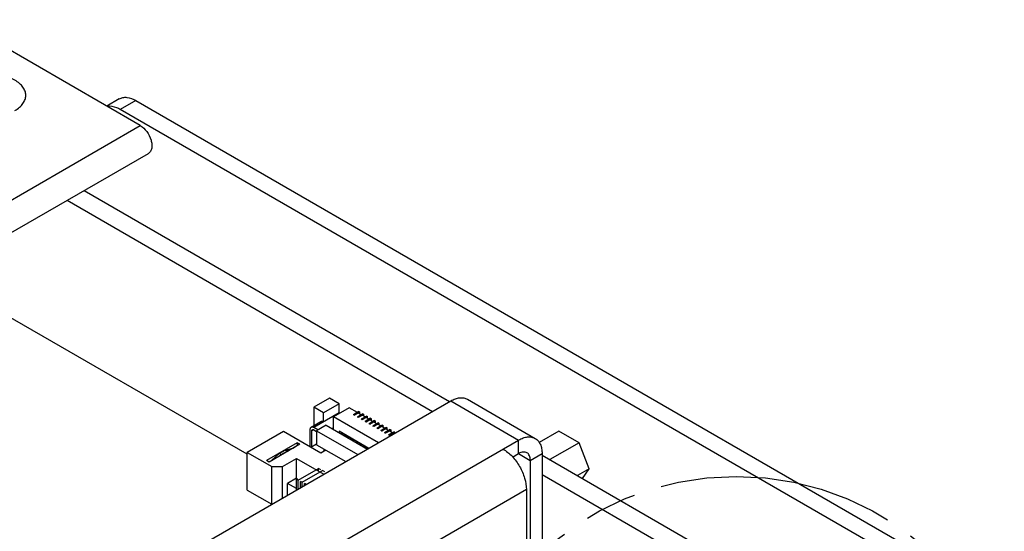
# Model space of a CAD drawing. Header units: inches. Extents: x 0 to 34, y 0 to 22.
# Tile 51 of 53: x 27.4 to 30.9, y 15.2 to 17. Entities that reach past the tile are written whole.
import ezdxf

# ---------------------------------------------------------------- set-up
doc = ezdxf.new("R2010")
doc.units = ezdxf.units.IN
doc.header["$LTSCALE"] = 1.87
doc.header["$MEASUREMENT"] = 0
doc.linetypes.add('PHANTOM', pattern=[0.8, 0.45, -0.05, 0.1, -0.05, 0.1, -0.05])
doc.layers.get('0').update_dxf_attribs({"linetype": 'CONTINUOUS'})
doc.layers.add('DEFAULT_3', color=7, linetype='PHANTOM')

msp = doc.modelspace()

# ---------------------------------------------------------------- linework, layer by layer
at = {"color": 7, "linetype": 'CONTINUOUS'}
for p, q in [((27.8348, 16.6606), (27.1805, 17.0383)), ((27.7601, 16.7558), (27.715, 16.7297)), ((27.8192, 16.7499), (27.7635, 16.7178)), ((27.8192, 16.7499), (30.8274, 15.013)), ((25.6472, 15.3975), (27.8348, 16.6606)), ((25.7341, 15.3313), (27.8643, 16.5612)), ((27.6341, 16.4283), (28.9391, 15.6748)), ((27.574, 16.3936), (28.879, 15.6401)), ((28.2165, 15.4869), (27.1607, 16.0965)), ((28.5102, 15.6874), (28.4545, 15.6553)), ((28.545, 15.6673), (28.5102, 15.6874)), ((29.0029, 15.6834), (29.2451, 15.5435)), ((27.5959, 14.8992), (28.9439, 15.6775)), ((28.4893, 15.6352), (28.4545, 15.6553)), ((28.4545, 15.6553), (28.4545, 15.5888)), ((28.545, 15.6673), (28.4893, 15.6352)), ((28.5812, 15.6529), (28.5255, 15.6207)), ((28.545, 15.6344), (28.545, 15.6673)), ((28.6101, 15.6362), (28.5812, 15.6529)), ((28.9439, 15.6775), (29.1861, 15.5377)), ((28.545, 15.6344), (28.4545, 15.5822)), ((28.4893, 15.6022), (28.4893, 15.6352)), ((28.6855, 15.5283), (28.5255, 15.6207)), ((28.5255, 15.5757), (28.5255, 15.6207)), ((28.5471, 15.6332), (28.545, 15.6344)), ((28.6157, 15.6394), (28.5962, 15.6281)), ((28.5995, 15.6262), (28.5962, 15.6281)), ((28.5976, 15.6289), (28.5966, 15.6279)), ((28.5976, 15.6289), (28.6009, 15.627)), ((28.619, 15.6374), (28.5995, 15.6262)), ((28.6296, 15.6313), (28.6101, 15.6201)), ((28.6135, 15.6182), (28.6101, 15.6201)), ((28.6115, 15.6209), (28.6105, 15.6199)), ((28.6115, 15.6209), (28.6148, 15.619)), ((28.624, 15.6281), (28.6135, 15.6342)), ((28.6329, 15.6294), (28.6135, 15.6182)), ((28.6157, 15.6394), (28.619, 15.6374)), ((28.619, 15.631), (28.619, 15.6374)), ((28.6435, 15.6233), (28.624, 15.612)), ((28.6274, 15.6101), (28.624, 15.612)), ((28.6254, 15.6129), (28.6244, 15.6118)), ((28.6254, 15.6129), (28.6288, 15.6109)), ((28.638, 15.6201), (28.6274, 15.6262)), ((28.6469, 15.6214), (28.6274, 15.6101)), ((28.6296, 15.6313), (28.6329, 15.6294)), ((28.6329, 15.623), (28.6329, 15.6294)), ((28.6574, 15.6153), (28.638, 15.604)), ((28.6519, 15.612), (28.6413, 15.6182)), ((28.6608, 15.6133), (28.6413, 15.6021)), ((28.6435, 15.6233), (28.6469, 15.6214)), ((28.6469, 15.6149), (28.6469, 15.6214)), ((28.6574, 15.6153), (28.6608, 15.6133)), ((28.6608, 15.6069), (28.6608, 15.6133)), ((28.4795, 15.6032), (28.4447, 15.5831)), ((28.4691, 15.5737), (28.4545, 15.5822)), ((28.499, 15.591), (28.4642, 15.5709)), ((28.499, 15.591), (28.6465, 15.5058)), ((28.5255, 15.5814), (28.5206, 15.5785)), ((28.6413, 15.6021), (28.638, 15.604)), ((28.6393, 15.6048), (28.6384, 15.6038)), ((28.6393, 15.6048), (28.6427, 15.6029)), ((28.6714, 15.6072), (28.6519, 15.596)), ((28.6552, 15.594), (28.6519, 15.596)), ((28.6533, 15.5968), (28.6523, 15.5957)), ((28.6533, 15.5968), (28.6566, 15.5949)), ((28.6658, 15.604), (28.6552, 15.6101)), ((28.6747, 15.6053), (28.6552, 15.594)), ((28.6853, 15.5992), (28.6658, 15.5879)), ((28.6691, 15.586), (28.6658, 15.5879)), ((28.6672, 15.5887), (28.6662, 15.5877)), ((28.6672, 15.5887), (28.6705, 15.5868)), ((28.6797, 15.596), (28.6691, 15.6021)), ((28.6886, 15.5973), (28.6691, 15.586)), ((28.6714, 15.6072), (28.6747, 15.6053)), ((28.6747, 15.5989), (28.6747, 15.6053)), ((28.6992, 15.5912), (28.6797, 15.5799)), ((28.6831, 15.578), (28.6797, 15.5799)), ((28.6811, 15.5807), (28.6801, 15.5797)), ((28.6811, 15.5807), (28.6844, 15.5788)), ((28.6936, 15.5879), (28.6831, 15.594)), ((28.7025, 15.5892), (28.6831, 15.578)), ((28.6853, 15.5992), (28.6886, 15.5973)), ((28.6886, 15.5908), (28.6886, 15.5973)), ((28.7131, 15.5831), (28.6936, 15.5719)), ((28.7076, 15.5799), (28.697, 15.586)), ((28.7165, 15.5812), (28.697, 15.5699)), ((28.6992, 15.5912), (28.7025, 15.5892)), ((28.7025, 15.5828), (28.7025, 15.5892)), ((28.7215, 15.5719), (28.7109, 15.578)), ((28.7131, 15.5831), (28.7165, 15.5812)), ((28.7165, 15.5748), (28.7165, 15.5812)), ((28.3459, 15.5682), (28.2165, 15.4934)), ((28.4796, 15.491), (28.3459, 15.5682)), ((28.4406, 15.5741), (28.4406, 15.5135)), ((28.4545, 15.5741), (28.4475, 15.5701)), ((28.4475, 15.5132), (28.4475, 15.5701)), ((28.4545, 15.5741), (28.4642, 15.5685)), ((28.4642, 15.5709), (28.6117, 15.4857)), ((28.4642, 15.5709), (28.4642, 15.5211)), ((28.6507, 15.5082), (28.545, 15.5693)), ((28.545, 15.5693), (28.545, 15.5645)), ((28.5558, 15.563), (28.5517, 15.5606)), ((28.555, 15.5587), (28.5592, 15.5611)), ((28.5661, 15.5571), (28.562, 15.5547)), ((28.5698, 15.555), (28.5656, 15.5526)), ((28.5689, 15.5507), (28.5731, 15.5531)), ((28.5801, 15.549), (28.5759, 15.5466)), ((28.5837, 15.547), (28.5795, 15.5445)), ((28.5828, 15.5426), (28.587, 15.545)), ((28.594, 15.541), (28.5898, 15.5386)), ((28.5942, 15.5409), (28.5926, 15.5402)), ((28.697, 15.5699), (28.6936, 15.5719)), ((28.695, 15.5727), (28.694, 15.5716)), ((28.695, 15.5727), (28.6984, 15.5707)), ((28.727, 15.5751), (28.7076, 15.5638)), ((28.7109, 15.5619), (28.7076, 15.5638)), ((28.7089, 15.5646), (28.708, 15.5636)), ((28.7089, 15.5646), (28.7123, 15.5627)), ((28.7304, 15.5732), (28.7109, 15.5619)), ((28.741, 15.567), (28.7215, 15.5558)), ((28.7248, 15.5539), (28.7215, 15.5558)), ((28.7229, 15.5566), (28.7219, 15.5556)), ((28.7229, 15.5566), (28.7262, 15.5547)), ((28.7354, 15.5638), (28.7248, 15.5699)), ((28.7443, 15.5651), (28.7248, 15.5539)), ((28.727, 15.5751), (28.7304, 15.5732)), ((28.7304, 15.5667), (28.7304, 15.5732)), ((28.7412, 15.5605), (28.7387, 15.5619)), ((28.741, 15.567), (28.7443, 15.5651)), ((28.7443, 15.5623), (28.7443, 15.5651)), ((29.3297, 15.5698), (29.2593, 15.5291)), ((29.4021, 15.528), (29.3297, 15.5698)), ((27.7546, 14.7112), (29.1861, 15.5377)), ((28.3955, 15.5283), (28.2855, 15.4648)), ((28.4049, 15.5228), (28.295, 15.4594)), ((28.3522, 15.5019), (28.38, 15.5093)), ((28.38, 15.5093), (28.3967, 15.519)), ((28.3808, 15.5089), (28.38, 15.5093)), ((28.4049, 15.5228), (28.3955, 15.5283)), ((28.3955, 15.5283), (28.3955, 15.5183)), ((28.3975, 15.5185), (28.3967, 15.519)), ((28.4642, 15.5228), (28.4443, 15.5114)), ((28.4642, 15.5211), (28.5686, 15.4608)), ((28.4907, 15.5058), (28.4907, 15.5002)), ((28.5976, 15.5389), (28.5934, 15.5365)), ((28.596, 15.5399), (28.5962, 15.5381)), ((28.5968, 15.5346), (28.6009, 15.537)), ((28.6079, 15.533), (28.6037, 15.5306)), ((28.6081, 15.5329), (28.6065, 15.5322)), ((28.6115, 15.5309), (28.6073, 15.5285)), ((28.6099, 15.5318), (28.6101, 15.5301)), ((28.6107, 15.5265), (28.6148, 15.529)), ((28.6218, 15.5249), (28.6176, 15.5225)), ((28.622, 15.5248), (28.6204, 15.5241)), ((28.6254, 15.5228), (28.6213, 15.5204)), ((28.6238, 15.5238), (28.624, 15.522)), ((28.6246, 15.5185), (28.6288, 15.5209)), ((28.6357, 15.5169), (28.6316, 15.5145)), ((28.6359, 15.5168), (28.6343, 15.5161)), ((28.6393, 15.5148), (28.6352, 15.5124)), ((28.6378, 15.5158), (28.638, 15.514)), ((28.6385, 15.5105), (28.6427, 15.5129)), ((28.6496, 15.5089), (28.6455, 15.5064)), ((28.6499, 15.5088), (28.6483, 15.5081)), ((29.1861, 15.4895), (29.1861, 15.5377)), ((29.4021, 15.528), (29.2977, 15.4678)), ((29.4382, 15.4348), (29.4021, 15.528)), ((28.2165, 15.4934), (28.3042, 15.4428)), ((28.2165, 15.3591), (28.2165, 15.4934)), ((28.3035, 15.4651), (28.3313, 15.4898)), ((28.3313, 15.4898), (28.3522, 15.5019)), ((28.3383, 15.4858), (28.3313, 15.4898)), ((28.3336, 15.4817), (28.3383, 15.4858)), ((28.3383, 15.4858), (28.3591, 15.4979)), ((28.3431, 15.4428), (28.3933, 15.4717)), ((28.3591, 15.4979), (28.3522, 15.5019)), ((28.3591, 15.4979), (28.3638, 15.4991)), ((28.3933, 15.4717), (28.4904, 15.4157)), ((28.3933, 15.4017), (28.3933, 15.4717)), ((28.4979, 15.5016), (28.4796, 15.491)), ((28.4931, 15.4988), (28.4907, 15.5002)), ((29.2278, 15.4653), (29.2696, 15.4895)), ((29.2696, 15.4895), (29.2696, 15.1519)), ((29.2696, 15.484), (30.6882, 14.6649)), ((28.295, 15.4594), (28.2855, 15.4648)), ((28.2942, 15.4598), (28.3035, 15.4651)), ((28.3042, 15.4647), (28.3035, 15.4651)), ((28.3042, 15.4428), (28.3431, 15.4428)), ((28.3042, 15.3084), (28.3042, 15.4428)), ((28.3431, 15.3306), (28.3431, 15.4428)), ((28.399, 15.395), (28.4712, 15.4367)), ((28.4796, 15.4319), (28.4712, 15.4367)), ((28.4712, 15.4271), (28.4712, 15.4367)), ((29.4382, 15.4348), (29.3965, 15.4107)), ((29.4141, 15.4005), (29.4382, 15.4348)), ((28.3933, 15.4017), (28.3612, 15.3832)), ((28.3933, 15.4017), (28.3963, 15.3999)), ((28.4129, 15.3869), (28.4851, 15.4287)), ((28.4935, 15.4238), (28.4851, 15.4287)), ((29.2696, 15.4146), (30.6281, 14.6302)), ((28.3934, 15.3646), (28.3612, 15.3832)), ((28.3612, 15.3411), (28.3612, 15.3832)), ((28.399, 15.395), (28.3934, 15.3982)), ((28.3934, 15.3597), (28.3934, 15.3982)), ((28.399, 15.3629), (28.399, 15.395)), ((28.4129, 15.3869), (28.4073, 15.3902)), ((28.4073, 15.3677), (28.4073, 15.3902)), ((28.4129, 15.3709), (28.4129, 15.3869)), ((28.4268, 15.3789), (28.4212, 15.3821)), ((28.4212, 15.3757), (28.4212, 15.3821)), ((29.2139, 15.3609), (27.8172, 14.5544)), ((28.2165, 15.3591), (28.3042, 15.3084)), ((29.2139, 15.3609), (29.2139, 15.0198))]:
    msp.add_line(p, q, dxfattribs=at)
at = {"color": 3, "linetype": 'CONTINUOUS'}
for p, q in [((30.7718, 14.9809), (27.7635, 16.7178)), ((29.1646, 15.4771), (29.1861, 15.4895)), ((29.1861, 15.4895), (29.2278, 15.4653)), ((29.2278, 15.4653), (29.2278, 15.1278))]:
    msp.add_line(p, q, dxfattribs=at)
at = {"color": 7, "linetype": 'CONTINUOUS'}
for points, knots in [([(27.3874, 16.7141), (27.3932, 16.7175), (27.4037, 16.7247), (27.4163, 16.7379), (27.4243, 16.7526), (27.427, 16.7681), (27.4243, 16.7836), (27.4163, 16.7983), (27.4037, 16.8115), (27.3805, 16.8275), (27.3433, 16.841), (27.2939, 16.8463), (27.2445, 16.841), (27.2136, 16.8298), (27.2003, 16.8221)], [0, 0, 0, 0, 0.060433, 0.114542, 0.163175, 0.208608, 0.254039, 0.302683, 0.356763, 0.417216, 0.555465, 0.708608, 0.861741, 1, 1, 1, 1]), ([(27.7601, 16.7558), (27.764, 16.758), (27.773, 16.7613), (27.7938, 16.7618), (27.8094, 16.7556), (27.8192, 16.7499)], [0, 0, 0, 0, 0.218404, 0.452251, 1, 1, 1, 1]), ([(27.8348, 16.6606), (27.8439, 16.6553), (27.8599, 16.6393), (27.8725, 16.6147), (27.8768, 16.5938), (27.8765, 16.5799), (27.8726, 16.5684), (27.8673, 16.5629), (27.8643, 16.5612)], [0, 0, 0, 0, 0.269861, 0.561266, 0.695411, 0.813111, 0.912847, 1, 1, 1, 1]), ([(28.9439, 15.6775), (28.9491, 15.6805), (28.9594, 15.6854), (28.9752, 15.6892), (28.9901, 15.6889), (28.9991, 15.6856), (29.0029, 15.6834)], [0, 0, 0, 0, 0.289706, 0.549092, 0.78222, 1, 1, 1, 1]), ([(28.4447, 15.5831), (28.444, 15.5828), (28.4428, 15.5817), (28.4415, 15.5796), (28.4407, 15.577), (28.4406, 15.5751), (28.4406, 15.5741)], [0, 0, 0, 0, 0.217786, 0.450915, 0.710299, 1, 1, 1, 1]), ([(28.4545, 15.5822), (28.4536, 15.5827), (28.4519, 15.5835), (28.4493, 15.5841), (28.4468, 15.584), (28.4453, 15.5835), (28.4447, 15.5831)], [0, 0, 0, 0, 0.289706, 0.549092, 0.78222, 1, 1, 1, 1]), ([(28.4893, 15.6022), (28.4884, 15.6027), (28.4867, 15.6036), (28.4841, 15.6042), (28.4816, 15.6041), (28.4801, 15.6036), (28.4795, 15.6032)], [0, 0, 0, 0, 0.289778, 0.549072, 0.782228, 1, 1, 1, 1]), ([(28.4475, 15.5701), (28.4475, 15.5706), (28.4476, 15.5715), (28.448, 15.5729), (28.4486, 15.5739), (28.4493, 15.5744), (28.4496, 15.5746)], [0, 0, 0, 0, 0.289536, 0.549108, 0.78225, 1, 1, 1, 1]), ([(28.4496, 15.5746), (28.4499, 15.5748), (28.4506, 15.5751), (28.4519, 15.5751), (28.4532, 15.5748), (28.4541, 15.5744), (28.4545, 15.5741)], [0, 0, 0, 0, 0.217744, 0.450885, 0.710458, 1, 1, 1, 1]), ([(29.1861, 15.5377), (29.1913, 15.5407), (29.2016, 15.5456), (29.2174, 15.5494), (29.2323, 15.549), (29.2412, 15.5458), (29.2451, 15.5435)], [0, 0, 0, 0, 0.289778, 0.549072, 0.782228, 1, 1, 1, 1]), ([(29.2451, 15.5435), (29.249, 15.5413), (29.2563, 15.5351), (29.2641, 15.5225), (29.2687, 15.5068), (29.2696, 15.4954), (29.2696, 15.4895)], [0, 0, 0, 0, 0.217777, 0.450936, 0.710228, 1, 1, 1, 1]), ([(29.1304, 15.5055), (29.1423, 15.4987), (29.1647, 15.4798), (29.1909, 15.444), (29.2088, 15.4034), (29.2139, 15.3746), (29.2139, 15.3609)], [0, 0, 0, 0, 0.237229, 0.500006, 0.76278, 1, 1, 1, 1])]:
    msp.add_open_spline(points, degree=3, knots=knots, dxfattribs=at)
at = {"color": 3, "linetype": 'CONTINUOUS'}
for points, knots in [([(27.7635, 16.7178), (27.7596, 16.72), (27.7457, 16.727), (27.7292, 16.7304), (27.7181, 16.7285)], [0, 0, 0, 0, 0.282632, 1, 1, 1, 1]), ([(29.2156, 15.4924), (29.2137, 15.4935), (29.2092, 15.4951), (29.2018, 15.4953), (29.1938, 15.4934), (29.1887, 15.491), (29.1861, 15.4895)], [0, 0, 0, 0, 0.21778, 0.450908, 0.710294, 1, 1, 1, 1]), ([(29.2278, 15.4653), (29.2278, 15.4683), (29.2274, 15.474), (29.2251, 15.4818), (29.2212, 15.4882), (29.2176, 15.4913), (29.2156, 15.4924)], [0, 0, 0, 0, 0.289701, 0.549084, 0.782214, 1, 1, 1, 1])]:
    msp.add_open_spline(points, degree=3, knots=knots, dxfattribs=at)
at = {"layer": 'DEFAULT_3', "color": 2, "linetype": 'PHANTOM'}
msp.add_circle((29.9627, 14.3855), 1.0227, dxfattribs=at)

doc.saveas('drawing.dxf')
